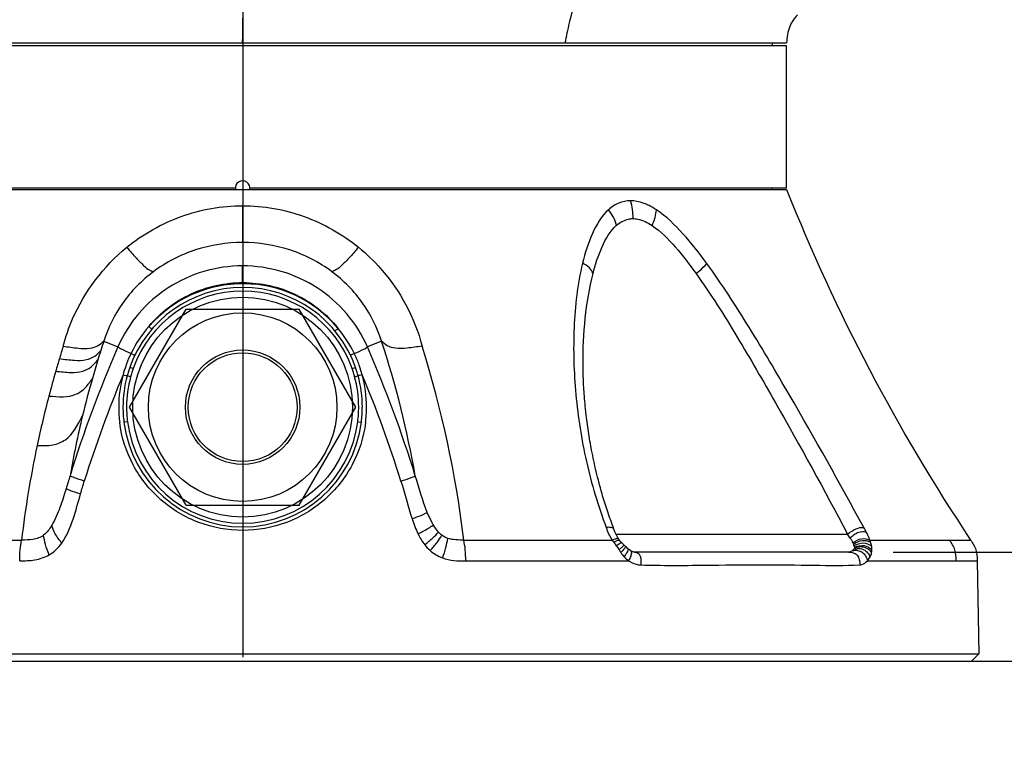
# Model space of a CAD drawing. Header units: millimetres. Extents: x 10 to 584, y 4 to 410.
# Tile 11 of 50: x 210 to 237, y 136 to 156. Entities that reach past the tile are written whole.
import ezdxf

# ---------------------------------------------------------------- set-up
doc = ezdxf.new("R2010")
doc.units = ezdxf.units.MM
doc.header["$LTSCALE"] = 32.67
doc.layers.get('0').update_dxf_attribs({"linetype": 'CONTINUOUS'})
doc.layers.add('02___PRT_ALL_AXES', color=7, linetype='CONTINUOUS')
doc.styles.get("Standard").update_dxf_attribs({"font": 'txt', "width": 0.8})
doc.dimstyles.new('DIMSTYLE_1', dxfattribs={"dimtxt": 4, "dimasz": 3, "dimexe": 2, "dimexo": 1.5, "dimgap": 1, "dimtad": 1, "dimdec": 0, "dimlfac": 5, "dimzin": 0, "dimdsep": 46, "dimtxsty": 'Standard', "dimblk": '_FILLED', "dimblk1": '_FILLED', "dimblk2": '_FILLED', "dimcen": 0.09, "dimadec": 0, "dimazin": 0, "dimtp": 0.01, "dimtm": 0.01, "dimtfac": 1, "dimtdec": 0, "dimtofl": 0, "dimtmove": 0, "dimatfit": 3, "dimldrblk": '_FILLED', "dimfxl": 1, "dimtolj": 1, "dimtzin": 0, "dimarcsym": 0})
doc.dimstyles.new('DIMSTYLE_2', dxfattribs={"dimtxt": 4, "dimasz": 3, "dimexe": 2, "dimexo": 1.5, "dimgap": 1, "dimtad": 1, "dimdec": 1, "dimlfac": 5, "dimzin": 0, "dimdsep": 46, "dimtxsty": 'Standard', "dimblk": '_FILLED', "dimblk1": '_FILLED', "dimblk2": '_FILLED', "dimcen": 0.09, "dimadec": 0, "dimazin": 0, "dimtp": 0.01, "dimtm": 0.01, "dimtfac": 1, "dimtdec": 1, "dimtofl": 0, "dimtmove": 0, "dimatfit": 3, "dimldrblk": '_FILLED', "dimfxl": 1, "dimtolj": 1, "dimtzin": 0, "dimarcsym": 0})

# ---------------------------------------------------------------- blocks, each defined once
blk = doc.blocks.new('_FILLED')
at = {"color": 0, "linetype": 'ByBlock'}
blk.add_solid([(0, 0), (-1, 0.1667), (-1, -0.1667)], dxfattribs=at)
blk = doc.blocks.new('*D2')
at = {"color": 2, "linetype": 'Continuous', "transparency": 16777216}
for p, q in [((272.211, 171.092), (285.906, 171.092)), ((283.906, 171.092), (283.906, 154.572)), ((283.906, 138.052), (283.906, 154.572)), ((231.516, 138.052), (285.906, 138.052))]:
    blk.add_line(p, q, dxfattribs=at)
at = {"color": 2, "linetype": 'Continuous', "transparency": 16777216, "xscale": 3, "yscale": 3, "zscale": 3}
for p, rotation in [((283.906, 171.092), 90), ((283.906, 138.052), 270)]:
    blk.add_blockref('_FILLED', p, dxfattribs=dict(at, rotation=rotation))
at = {"color": 2, "linetype": 'Continuous', "transparency": 16777216, "insert": (278.906, 154.572), "char_height": 4, "width": 16, "attachment_point": 2, "rotation": 90, "line_spacing_factor": 0.9}
blk.add_mtext('165.2', dxfattribs=at)
blk = doc.blocks.new('*D13')
at = {"color": 2, "linetype": 'Continuous', "transparency": 16777216}
for p, q in [((244.748, 141.052), (244.748, 149.894)), ((244.748, 149.894), (244.748, 139.552)), ((233.739, 141.052), (246.748, 141.052)), ((244.748, 132.052), (244.748, 139.552)), ((237.403, 138.052), (246.748, 138.052)), ((244.748, 138.052), (244.748, 132.052))]:
    blk.add_line(p, q, dxfattribs=at)
at = {"color": 2, "linetype": 'Continuous', "transparency": 16777216, "xscale": 3, "yscale": 3, "zscale": 3}
for p, rotation in [((244.748, 141.052), 270), ((244.748, 138.052), 90)]:
    blk.add_blockref('_FILLED', p, dxfattribs=dict(at, rotation=rotation))
at = {"color": 2, "linetype": 'Continuous', "transparency": 16777216, "insert": (239.748, 143.494), "char_height": 4, "width": 6.4, "attachment_point": 1, "rotation": 90, "line_spacing_factor": 0.9}
blk.add_mtext('15', dxfattribs=at)

msp = doc.modelspace()

# ---------------------------------------------------------------- linework, layer by layer
at = {"color": 1, "linetype": 'Continuous'}
msp.add_line((215.8072, 191.5976), (215.8072, 138.158), dxfattribs=at)
at = {"color": 7, "linetype": 'Continuous'}
for p, q in [((200.8034, 155.0922), (230.8034, 155.0922)), ((230.4034, 155.0922), (230.4034, 155.0122)), ((230.8034, 155.0122), (200.8034, 155.0122)), ((230.8034, 151.0922), (230.8034, 155.0122)), ((215.6034, 151.0922), (200.8034, 151.0922)), ((230.8034, 151.0922), (216.0034, 151.0922)), ((230.4034, 151.0922), (230.4034, 151.0522)), ((215.8034, 150.606), (215.8034, 149.5905)), ((215.8034, 148.4863), (215.8034, 148.946)), ((211.9754, 146.8748), (212.362, 146.7109)), ((219.6313, 146.8748), (219.2447, 146.7109)), ((218.8783, 146.5378), (218.8817, 146.5309)), ((212.7851, 146.1153), (212.6908, 146.1485)), ((218.8219, 146.1146), (218.9162, 146.1478)), ((225.1888, 146.2132), (225.1889, 146.2268)), ((225.1891, 146.1772), (225.1888, 146.2132)), ((225.1895, 146.1354), (225.1891, 146.1772)), ((225.1902, 146.0892), (225.1895, 146.1354)), ((225.1912, 146.0391), (225.1902, 146.0892)), ((212.715, 145.8905), (212.6186, 145.9167)), ((218.8916, 145.8912), (218.988, 145.9175)), ((225.1926, 145.9855), (225.1912, 146.0391)), ((225.1935, 145.9518), (225.1926, 145.9855)), ((225.1955, 145.8931), (225.1935, 145.9518)), ((225.1978, 145.8314), (225.1955, 145.8931)), ((225.2006, 145.7666), (225.1978, 145.8314)), ((225.2032, 145.7126), (225.2006, 145.7666)), ((225.2061, 145.6567), (225.2032, 145.7126)), ((225.2094, 145.5989), (225.2061, 145.6567)), ((225.2131, 145.5395), (225.2094, 145.5989)), ((225.2171, 145.4783), (225.2131, 145.5395)), ((225.2216, 145.4154), (225.2171, 145.4783)), ((225.2265, 145.3509), (225.2216, 145.4154)), ((225.2318, 145.2848), (225.2265, 145.3509)), ((225.2376, 145.2171), (225.2318, 145.2848)), ((225.2439, 145.1478), (225.2376, 145.2171)), ((225.2507, 145.077), (225.2439, 145.1478)), ((225.2581, 145.0046), (225.2507, 145.077)), ((225.266, 144.9306), (225.2581, 145.0046)), ((225.286, 144.7579), (225.2767, 144.8358)), ((225.2935, 144.6983), (225.286, 144.7579)), ((212.6287, 144.6504), (212.5295, 144.6379)), ((218.978, 144.6504), (219.0773, 144.6378)), ((225.3013, 144.6376), (225.2935, 144.6983)), ((225.3096, 144.5759), (225.3013, 144.6376)), ((225.3183, 144.5132), (225.3096, 144.5759)), ((225.3274, 144.4495), (225.3183, 144.5132)), ((225.337, 144.3848), (225.3274, 144.4495)), ((225.3471, 144.3193), (225.337, 144.3848)), ((225.3576, 144.2529), (225.3471, 144.3193)), ((225.3686, 144.1857), (225.3576, 144.2529)), ((225.3801, 144.1177), (225.3686, 144.1857)), ((225.3921, 144.049), (225.3801, 144.1177)), ((225.4046, 143.9795), (225.3921, 144.049)), ((225.4132, 143.9329), (225.4046, 143.9795)), ((225.4265, 143.8623), (225.4132, 143.9329)), ((225.4403, 143.791), (225.4265, 143.8623)), ((225.4547, 143.7191), (225.4403, 143.791)), ((225.4697, 143.6464), (225.4547, 143.7191)), ((225.4852, 143.5731), (225.4697, 143.6464)), ((225.5014, 143.499), (225.4852, 143.5731)), ((225.5181, 143.4243), (225.5014, 143.499)), ((225.5354, 143.3489), (225.5181, 143.4243)), ((225.5534, 143.2728), (225.5354, 143.3489)), ((225.572, 143.196), (225.5534, 143.2728)), ((225.5913, 143.1184), (225.572, 143.196)), ((225.6113, 143.0403), (225.5913, 143.1184)), ((225.6319, 142.9614), (225.6113, 143.0403)), ((225.6461, 142.9084), (225.6319, 142.9614)), ((225.668, 142.8284), (225.6461, 142.9084)), ((225.6906, 142.7477), (225.668, 142.8284)), ((225.7139, 142.6663), (225.6906, 142.7477)), ((225.73, 142.6117), (225.7139, 142.6663)), ((225.7463, 142.5567), (225.73, 142.6117)), ((225.763, 142.5015), (225.7463, 142.5567)), ((225.7801, 142.446), (225.763, 142.5015)), ((225.7976, 142.3901), (225.7801, 142.446)), ((225.8154, 142.334), (225.7976, 142.3901)), ((225.8336, 142.2776), (225.8154, 142.334)), ((225.8522, 142.2209), (225.8336, 142.2776)), ((225.8712, 142.1638), (225.8522, 142.2209)), ((225.8906, 142.1065), (225.8712, 142.1638)), ((225.9104, 142.0489), (225.8906, 142.1065)), ((225.9306, 141.9911), (225.9104, 142.0489)), ((225.9512, 141.9329), (225.9306, 141.9911)), ((225.9723, 141.8744), (225.9512, 141.9329)), ((225.9938, 141.8157), (225.9723, 141.8744)), ((226.0157, 141.7566), (225.9938, 141.8157)), ((226.0401, 141.692), (226.0157, 141.7566)), ((226.0412, 141.6888), (226.0401, 141.692)), ((226.0969, 141.5522), (232.484, 141.5522)), ((226.1761, 141.4122), (226.1406, 141.465)), ((205.6128, 141.39), (209.7077, 141.3899)), ((221.8994, 141.3899), (225.9942, 141.3898)), ((226.1805, 141.4061), (226.1761, 141.4122)), ((226.2073, 141.3713), (226.1805, 141.4061)), ((226.2074, 141.3712), (226.2073, 141.3713)), ((226.2306, 141.3433), (226.2074, 141.3712)), ((226.2778, 141.2916), (226.2633, 141.3069)), ((226.3205, 141.2495), (226.2778, 141.2916)), ((226.3166, 141.2374), (226.3097, 141.232)), ((226.3595, 141.2138), (226.3205, 141.2495)), ((233.0969, 141.3898), (235.8761, 141.3898)), ((226.4989, 141.0979), (226.4994, 141.0976)), ((226.5112, 141.0904), (226.4994, 141.0976)), ((226.5442, 141.0734), (226.5112, 141.0904)), ((226.6082, 141.0522), (226.612, 141.0522)), ((226.6216, 141.0521), (226.6204, 141.0522)), ((232.5114, 141.0522), (226.6216, 141.0522)), ((221.9538, 140.8172), (226.4459, 140.8173)), ((233.0333, 140.8173), (236.0551, 140.8173)), ((236.0551, 140.8173), (236.0999, 138.2522)), ((195.5069, 138.2522), (236.0999, 138.2522)), ((235.9034, 138.0522), (236.0999, 138.2522)), ((195.7035, 138.0522), (235.9033, 138.0522))]:
    msp.add_line(p, q, dxfattribs=at)
for points in [[(225.2767, 144.8358), (225.2681, 144.9119), (225.266, 144.9306)], [(226.1406, 141.465), (226.0669, 141.6123), (226.0412, 141.6888)], [(226.2634, 141.3069), (226.2551, 141.3158), (226.2306, 141.3433)], [(226.4283, 141.1508), (226.3842, 141.1908), (226.3595, 141.2138)], [(226.4989, 141.0979), (226.4455, 141.1364), (226.4283, 141.1508)], [(226.6204, 141.0522), (226.6129, 141.053), (226.5962, 141.0559), (226.5728, 141.0623), (226.5442, 141.0734)]]:
    msp.add_lwpolyline(points, dxfattribs=at)
msp.add_circle((215.8034, 145.0522), 1.5, dxfattribs=at)
for centre, radius, start, end in [((215.8034, 151.0922), 0.2, 348.05171, 191.92521), ((226.2896, 149.1534), 1.6237, 63.64676, 65.65993), ((215.8034, 145.0522), 3.3, 19.38967, 160.59672), ((215.8034, 145.0522), 3.2, 19.38999, 160.5964), ((215.8034, 145.0267), 3.4276, 40.0764, 138.72132), ((215.804, 145.0327), 3.4241, 139.10302, 153.85499), ((215.7248, 145.216), 3.2454, 140.38437, 140.62377), ((215.7701, 145.0615), 3.3796, 138.79335, 139.0864), ((215.8335, 145.0575), 3.3846, 39.70719, 40.00486), ((215.9113, 145.2264), 3.2178, 38.27896, 38.53277), ((215.8021, 145.0323), 3.4249, 26.07628, 39.69042), ((236.8042, 138.7065), 26.1379, 161.78953, 162.38117), ((194.6891, 138.6463), 26.2645, 9.89399, 18.25784), ((240.1144, 137.5721), 30.6588, 162.61267, 163.28598), ((243.8793, 132.9926), 34.3734, 156.47817, 162.79654), ((237.602, 138.448), 26.9765, 162.37086, 162.94397), ((187.858, 133.041), 34.2343, 17.19096, 23.53469), ((192.51, 137.8655), 29.6007, 6.83813, 17.43351), ((239.9621, 137.6178), 30.4997, 163.28598, 163.96034), ((237.4501, 138.4943), 26.8178, 162.94365, 164.09113), ((215.6995, 145.0857), 3.3069, 154.09908, 159.48003), ((215.789, 145.042), 3.4066, 153.88561, 154.09639), ((215.9063, 145.0853), 3.308, 20.52233, 25.91226), ((215.8053, 145.049), 3.419, 160.60973, 164.81181), ((215.7164, 145.0795), 3.3249, 159.48162, 160.59532), ((215.8321, 145.042), 3.3305, 160.59634, 162.68877), ((215.8627, 145.0312), 3.263, 160.59367, 162.66644), ((215.7429, 145.0308), 3.2642, 17.33315, 19.3923), ((215.7748, 145.0421), 3.3303, 17.31106, 19.38985), ((215.8892, 145.079), 3.3262, 19.39213, 20.52079), ((215.8018, 145.0491), 3.4186, 15.20161, 19.37817), ((239.7213, 137.6865), 30.2495, 163.95942, 165.30715), ((237.1521, 138.5783), 26.5081, 164.0887, 166.37873), ((243.4326, 133.0202), 33.5188, 157.3196, 162.65349), ((215.7875, 145.0517), 3.4011, 164.77667, 179.96184), ((215.8062, 145.0515), 3.303, 164.81361, 179.98545), ((215.7924, 145.0529), 3.1894, 164.77551, 180.00861), ((215.8193, 145.046), 3.3171, 162.68867, 164.78176), ((215.8363, 145.0395), 3.2353, 162.66869, 164.75097), ((215.7713, 145.0398), 3.2344, 15.26193, 17.33141), ((215.8142, 145.0529), 3.1895, 359.99171, 15.23727), ((215.7874, 145.046), 3.3171, 15.23087, 17.31104), ((215.8007, 145.0515), 3.3029, 0.01467, 15.19995), ((188.1693, 133.0189), 33.5239, 17.34681, 22.68066), ((215.8195, 145.0517), 3.4008, 0.03786, 15.23707), ((239.1481, 137.8331), 29.6581, 165.30042, 168.00125), ((215.7546, 145.0546), 3.3682, 180.01049, 180.24326), ((215.7815, 145.0552), 3.3951, 180.2516, 187.27442), ((215.8289, 145.0555), 3.3257, 180.05423, 187.21325), ((215.8433, 145.0577), 3.2403, 180.09368, 187.22105), ((215.7622, 145.0578), 3.2415, 352.77956, 359.90549), ((215.7767, 145.0555), 3.3268, 352.78858, 359.9464), ((215.8249, 145.0552), 3.3954, 352.7252, 359.74846), ((215.8514, 145.0546), 3.3689, 359.75666, 359.98896), ((236.6988, 138.6879), 26.0418, 166.3782, 170.11378), ((215.8034, 145.0522), 3.3, 187.21289, 352.78593), ((215.8034, 145.0522), 3.2, 187.21304, 352.78577), ((238.0593, 138.0507), 28.5472, 167.97375, 173.28259), ((231.4474, 140.8129), 1.7442, 27.16258, 31.92585), ((230.9584, 140.4667), 1.8724, 31.30872, 35.43484), ((232.0569, 141.0184), 0.6401, 19.6564, 23.94261)]:
    msp.add_arc(centre, radius, start, end, dxfattribs=at)
for points in [[(215.8034, 155.0922), (215.8111, 155.6172), (215.8184, 156.1422), (215.8253, 156.6672)], [(227.2133, 150.4917), (227.1479, 150.5343), (227.0803, 150.5738), (227.0103, 150.6084)], [(211.0437, 143.159), (211.0075, 143.0416), (210.9723, 142.924), (210.9363, 142.8066)], [(220.8954, 142.152), (220.7619, 142.4794), (220.6672, 142.8213), (220.563, 143.1592)], [(211.3357, 142.6656), (211.3686, 142.782), (211.402, 142.8984), (211.4381, 143.0139)], [(220.1694, 143.0145), (220.277, 142.6699), (220.3609, 142.3181), (220.4751, 141.9757)], [(210.5381, 141.7946), (210.4778, 141.6934), (210.4061, 141.5943), (210.3128, 141.5222)], [(220.6413, 141.5558), (220.6923, 141.4521), (220.7517, 141.3515), (220.8232, 141.2607)], [(221.2964, 141.5206), (221.2626, 141.5464), (221.2317, 141.5759), (221.2033, 141.6075)], [(221.4604, 141.4342), (221.4018, 141.4539), (221.3455, 141.4831), (221.2964, 141.5206)], [(210.4702, 140.983), (210.604, 141.0646), (210.7233, 141.1754), (210.8153, 141.3024)], [(220.8232, 141.2607), (220.8676, 141.2011), (220.9205, 141.1475), (220.9766, 141.0987)], [(221.8994, 141.3899), (221.7523, 141.389), (221.6, 141.3879), (221.4604, 141.4342)], [(225.994, 141.3898), (226.0077, 141.3698), (226.0217, 141.35), (226.0358, 141.3302)], [(226.0982, 141.3566), (226.0772, 141.3484), (226.0565, 141.3393), (226.0358, 141.3302)], [(226.0358, 141.3302), (226.0591, 141.2976), (226.0829, 141.2654), (226.1061, 141.2327)], [(226.1495, 141.374), (226.1321, 141.3694), (226.115, 141.3632), (226.0982, 141.3566)], [(226.1638, 141.2685), (226.1443, 141.2569), (226.1252, 141.2448), (226.1061, 141.2327)], [(226.1061, 141.2327), (226.1328, 141.1949), (226.1584, 141.1564), (226.1824, 141.1168)], [(226.1536, 141.4237), (226.141, 141.4257), (226.128, 141.4244), (226.1155, 141.4224)], [(226.1761, 141.4122), (226.1711, 141.419), (226.1619, 141.4225), (226.1536, 141.4237)], [(226.3097, 141.232), (226.2998, 141.2239), (226.2901, 141.2154), (226.2805, 141.2068)], [(226.3522, 141.1847), (226.3434, 141.1731), (226.3341, 141.162), (226.3249, 141.1508)], [(232.6265, 141.3119), (232.6333, 141.3024), (232.6408, 141.2892), (232.6365, 141.2784)], [(232.6721, 141.1729), (232.6696, 141.1607), (232.6629, 141.1495), (232.6556, 141.1395)], [(232.6598, 141.2338), (232.6644, 141.2209), (232.6689, 141.2079), (232.672, 141.1945)], [(232.672, 141.1945), (232.6749, 141.1882), (232.6717, 141.1806), (232.6723, 141.1736)], [(233.1185, 141.3276), (233.1118, 141.3485), (233.1046, 141.3693), (233.0969, 141.3898)], [(233.1432, 141.2303), (233.1371, 141.2632), (233.1286, 141.2957), (233.1185, 141.3276)], [(233.1539, 141.1145), (233.1544, 141.1532), (233.1503, 141.1922), (233.1432, 141.2303)], [(220.9766, 141.0987), (221.0757, 141.0131), (221.1921, 140.9445), (221.3149, 140.8992)], [(226.1824, 141.1168), (226.1977, 141.0915), (226.2133, 141.0663), (226.2298, 141.0416)], [(226.2298, 141.0416), (226.2572, 141.0007), (226.2874, 140.9613), (226.321, 140.9253)], [(226.321, 140.9253), (226.3585, 140.885), (226.4003, 140.8483), (226.4459, 140.8173)], [(226.4322, 141.1451), (226.4352, 141.1378), (226.4339, 141.129), (226.4321, 141.1213)], [(226.612, 141.0522), (226.6279, 141.0522), (226.6439, 141.0516), (226.6595, 141.0486)], [(232.6556, 141.1395), (232.6458, 141.1259), (232.6349, 141.113), (232.6227, 141.1015)], [(233.0333, 140.8173), (233.0617, 140.8493), (233.0857, 140.8856), (233.1049, 140.9238)], [(233.1049, 140.9238), (233.1233, 140.9604), (233.1375, 140.9995), (233.1457, 141.0396)], [(233.1457, 141.0396), (233.1507, 141.0642), (233.1536, 141.0894), (233.1539, 141.1145)]]:
    msp.add_open_spline(points, degree=3, dxfattribs=at)
for points, knots in [([(224.6956, 155.0922), (224.737, 155.276), (224.82, 155.6968), (224.9363, 156.1099), (225.0068, 156.3397)], [0, 0, 0, 0, 0.4394456, 1, 1, 1, 1]), ([(231.1019, 155.8665), (231.0076, 155.7808), (230.8515, 155.5312), (230.8105, 155.2468), (230.8034, 155.0922)], [0, 0, 0, 0, 0.4516646, 1, 1, 1, 1]), ([(226.5007, 150.7421), (226.3888, 150.7424), (226.1624, 150.6972), (225.9733, 150.5693), (225.8898, 150.495)], [0, 0, 0, 0, 0.5003251, 1, 1, 1, 1]), ([(226.5675, 150.2514), (226.5676, 150.3351), (226.5639, 150.5017), (226.5231, 150.6634), (226.5007, 150.7421)], [0, 0, 0, 0, 0.505649, 1, 1, 1, 1]), ([(226.9588, 150.6328), (226.921, 150.6499), (226.7751, 150.7091), (226.6168, 150.7417), (226.5007, 150.7421)], [0, 0, 0, 0, 0.2632432, 1, 1, 1, 1]), ([(212.6083, 149.4589), (213.0542, 149.8194), (214.0721, 150.3999), (215.2286, 150.6061), (215.8034, 150.606)], [0, 0, 0, 0, 0.4994025, 1, 1, 1, 1]), ([(215.8034, 150.606), (216.3781, 150.6061), (217.5347, 150.3999), (218.5526, 149.8194), (218.9985, 149.4589)], [0, 0, 0, 0, 0.5005975, 1, 1, 1, 1]), ([(225.8898, 150.495), (225.6956, 150.3156), (225.406, 149.8256), (225.2426, 149.3001), (225.1744, 149.0217)], [0, 0, 0, 0, 0.4799026, 1, 1, 1, 1]), ([(226.115, 150.0652), (226.091, 150.141), (226.0353, 150.2953), (225.9399, 150.4286), (225.8898, 150.495)], [0, 0, 0, 0, 0.4888651, 1, 1, 1, 1]), ([(227.0916, 150.0625), (227.1227, 150.1349), (227.1803, 150.2735), (227.2048, 150.4217), (227.2133, 150.4917)], [0, 0, 0, 0, 0.5276946, 1, 1, 1, 1]), ([(228.5992, 149.0167), (228.3929, 149.298), (227.9758, 149.8299), (227.486, 150.3096), (227.2133, 150.4917)], [0, 0, 0, 0, 0.5154081, 1, 1, 1, 1]), ([(226.115, 150.0652), (226.2088, 150.1454), (226.3597, 150.234), (226.5255, 150.2514), (226.5675, 150.2514)], [0, 0, 0, 0, 0.746167, 1, 1, 1, 1]), ([(226.5675, 150.2514), (226.6111, 150.2512), (226.7985, 150.229), (226.9705, 150.1399), (227.0916, 150.0625)], [0, 0, 0, 0, 0.2328719, 1, 1, 1, 1]), ([(225.4643, 148.7374), (225.5286, 148.9878), (225.6796, 149.4595), (225.9368, 149.9064), (226.115, 150.0652)], [0, 0, 0, 0, 0.5199242, 1, 1, 1, 1]), ([(227.0916, 150.0625), (227.3345, 149.901), (227.7612, 149.4628), (228.1263, 148.9853), (228.3072, 148.7326)], [0, 0, 0, 0, 0.4841499, 1, 1, 1, 1]), ([(215.8034, 149.5905), (215.3652, 149.5905), (214.4861, 149.4537), (213.6926, 149.047), (213.344, 148.7859)], [0, 0, 0, 0, 0.5015189, 1, 1, 1, 1]), ([(218.2627, 148.7859), (217.9141, 149.047), (217.1207, 149.4537), (216.2416, 149.5905), (215.8034, 149.5905)], [0, 0, 0, 0, 0.4984811, 1, 1, 1, 1]), ([(210.8565, 146.7338), (210.9212, 146.9908), (211.2811, 148.0219), (211.9696, 148.9369), (212.6083, 149.4589)], [0, 0, 0, 0, 0.2431442, 1, 1, 1, 1]), ([(212.6083, 149.4589), (212.696, 149.3593), (212.8493, 149.1843), (213.053, 148.9715), (213.2087, 148.8374), (213.3056, 148.7985), (213.344, 148.7859)], [0, 0, 0, 0, 0.3953588, 0.6922506, 0.87964, 1, 1, 1, 1]), ([(218.9985, 149.4589), (218.9108, 149.3593), (218.7575, 149.1843), (218.5538, 148.9715), (218.3981, 148.8374), (218.3012, 148.7985), (218.2627, 148.7859)], [0, 0, 0, 0, 0.3953588, 0.6922505, 0.87964, 1, 1, 1, 1]), ([(218.9985, 149.4589), (219.2165, 149.2807), (220.0033, 148.524), (220.5529, 147.5178), (220.7503, 146.7337)], [0, 0, 0, 0, 0.2582667, 1, 1, 1, 1]), ([(213.344, 148.7859), (213.0176, 148.5434), (212.45, 147.9676), (212.091, 147.2438), (211.9755, 146.8748)], [0, 0, 0, 0, 0.5126136, 1, 1, 1, 1]), ([(215.8034, 148.946), (215.4434, 148.946), (214.7196, 148.8425), (213.7245, 148.3879), (212.8976, 147.6665), (212.5079, 147.0432), (212.3621, 146.7109)], [0, 0, 0, 0, 0.24957, 0.498874, 0.7484588, 1, 1, 1, 1]), ([(219.2447, 146.7109), (218.9607, 147.3649), (217.9766, 148.5269), (216.5177, 148.946), (215.8034, 148.946)], [0, 0, 0, 0, 0.4995242, 1, 1, 1, 1]), ([(219.6313, 146.8748), (219.5157, 147.2438), (219.1568, 147.9676), (218.5892, 148.5434), (218.2627, 148.7859)], [0, 0, 0, 0, 0.4873885, 1, 1, 1, 1]), ([(225.1745, 149.0217), (225.0343, 148.441), (224.8978, 147.2273), (224.9536, 145.3897), (225.2437, 143.5365), (225.605, 142.3287), (225.83, 141.737)], [0, 0, 0, 0, 0.2420571, 0.4911702, 0.7434995, 1, 1, 1, 1]), ([(225.4643, 148.7374), (225.4398, 148.7939), (225.3656, 148.916), (225.2413, 148.9848), (225.1744, 149.0217)], [0, 0, 0, 0, 0.4461807, 1, 1, 1, 1]), ([(228.3072, 148.7326), (228.3382, 148.7581), (228.4432, 148.8442), (228.5405, 148.941), (228.5992, 149.0167)], [0, 0, 0, 0, 0.2953135, 1, 1, 1, 1]), ([(232.9278, 141.7352), (232.2652, 142.968), (231.226, 144.8104), (229.7904, 147.2429), (229.0183, 148.4432), (228.5991, 149.0167)], [0, 0, 0, 0, 0.4954233, 0.7485574, 1, 1, 1, 1]), ([(225.1888, 146.2266), (225.1885, 146.6536), (225.2263, 147.4975), (225.3608, 148.334), (225.4643, 148.7374)], [0, 0, 0, 0, 0.5062282, 1, 1, 1, 1]), ([(228.3072, 148.7326), (228.7113, 148.1679), (229.454, 146.9853), (230.8382, 144.5863), (231.842, 142.7687), (232.484, 141.5522)], [0, 0, 0, 0, 0.250672, 0.5034695, 1, 1, 1, 1]), ([(213.2248, 147.2854), (213.5345, 147.6595), (214.3342, 148.274), (215.3176, 148.4861), (215.8034, 148.4861)], [0, 0, 0, 0, 0.4999963, 1, 1, 1, 1]), ([(215.8034, 148.4863), (216.3013, 148.4864), (217.3093, 148.2632), (218.1189, 147.6198), (218.4285, 147.231)], [0, 0, 0, 0, 0.5004852, 1, 1, 1, 1]), ([(213.2157, 147.2744), (213.2261, 147.2653), (213.2455, 147.2492), (213.2733, 147.2254), (213.2897, 147.2168), (213.3023, 147.205), (213.3043, 147.2073)], [0, 0, 0, 0, 0.3714802, 0.6966763, 0.9176835, 1, 1, 1, 1]), ([(218.4375, 147.2196), (218.4269, 147.2107), (218.4072, 147.195), (218.3787, 147.1716), (218.3622, 147.1634), (218.3493, 147.1518), (218.3474, 147.1542)], [0, 0, 0, 0, 0.3712919, 0.6965869, 0.9177326, 1, 1, 1, 1]), ([(210.8565, 146.7338), (210.9942, 146.7134), (211.2384, 146.6762), (211.5645, 146.6581), (211.8177, 146.7276), (211.9264, 146.8298), (211.976, 146.8767)], [0, 0, 0, 0, 0.3541689, 0.6283657, 0.8264689, 1, 1, 1, 1]), ([(220.7503, 146.7337), (220.6127, 146.713), (220.3689, 146.6755), (220.0431, 146.6575), (219.7904, 146.7268), (219.681, 146.828), (219.6313, 146.8748)], [0, 0, 0, 0, 0.3542573, 0.628115, 0.8263285, 1, 1, 1, 1]), ([(210.7508, 146.3894), (210.8891, 146.3713), (211.1352, 146.3381), (211.471, 146.338), (211.7299, 146.4411), (211.8403, 146.5611), (211.8924, 146.618)], [0, 0, 0, 0, 0.3408885, 0.6079396, 0.8114561, 1, 1, 1, 1]), ([(212.7247, 146.5302), (212.637, 146.5691), (212.5134, 146.6228), (212.3928, 146.6862), (212.3618, 146.7103)], [0, 0, 0, 0, 0.7096065, 1, 1, 1, 1]), ([(218.8817, 146.5309), (218.9694, 146.5698), (219.093, 146.6235), (219.2137, 146.6868), (219.2447, 146.7109)], [0, 0, 0, 0, 0.7095743, 1, 1, 1, 1]), ([(210.6496, 146.045), (210.7885, 146.029), (211.0374, 145.9991), (211.3831, 146.0189), (211.6461, 146.1555), (211.7575, 146.2937), (211.812, 146.3604)], [0, 0, 0, 0, 0.3278343, 0.5888281, 0.7980549, 1, 1, 1, 1]), ([(212.7247, 146.5302), (212.7375, 146.524), (212.7611, 146.5132), (212.7952, 146.4958), (212.8137, 146.4923), (212.8292, 146.482), (212.8306, 146.4848)], [0, 0, 0, 0, 0.3689485, 0.6955736, 0.9185803, 1, 1, 1, 1]), ([(218.8817, 146.5309), (218.869, 146.5246), (218.8454, 146.5138), (218.8113, 146.4965), (218.7927, 146.4929), (218.7772, 146.4827), (218.7759, 146.4855)], [0, 0, 0, 0, 0.3689499, 0.6955731, 0.9185771, 1, 1, 1, 1]), ([(210.4611, 145.3589), (210.7146, 145.3371), (211.1033, 145.2996), (211.4868, 145.5852), (211.601, 145.7587), (211.6596, 145.8454)], [0, 0, 0, 0, 0.551737, 0.7731427, 1, 1, 1, 1]), ([(212.5058, 145.9448), (212.5313, 145.9377), (212.5656, 145.9267), (212.6028, 145.9211), (212.6152, 145.9156), (212.6186, 145.9167)], [0, 0, 0, 0, 0.6834288, 0.9093158, 1, 1, 1, 1]), ([(219.1008, 145.9455), (219.0752, 145.9385), (219.0409, 145.9274), (219.0038, 145.9218), (218.9913, 145.9163), (218.988, 145.9175)], [0, 0, 0, 0, 0.6835702, 0.9094365, 1, 1, 1, 1]), ([(210.1383, 143.9988), (210.2808, 143.9932), (210.5522, 143.9795), (211.0786, 144.1871), (211.2666, 144.578), (211.3896, 144.821)], [0, 0, 0, 0, 0.2634915, 0.4968639, 1, 1, 1, 1]), ([(219.193, 144.6253), (219.1413, 144.2202), (218.8871, 143.4227), (218.1093, 142.4451), (217.0356, 141.8029), (215.8034, 141.5794), (214.5711, 141.803), (213.4975, 142.4451), (212.7196, 143.4227), (212.4655, 144.2203), (212.4138, 144.6253)], [0, 0, 0, 0, 0.1250614, 0.2498328, 0.3747439, 0.4999995, 0.6252552, 0.7501665, 0.874938, 1, 1, 1, 1]), ([(211.4382, 143.0139), (211.3434, 143.0444), (211.2101, 143.0861), (211.0781, 143.1372), (211.0437, 143.1588)], [0, 0, 0, 0, 0.7102182, 1, 1, 1, 1]), ([(220.1685, 143.0142), (220.2633, 143.0446), (220.3967, 143.0862), (220.5285, 143.1376), (220.563, 143.1592)], [0, 0, 0, 0, 0.7102155, 1, 1, 1, 1]), ([(210.9363, 142.8066), (210.883, 142.6329), (210.7726, 142.2876), (210.631, 141.9504), (210.5381, 141.7946)], [0, 0, 0, 0, 0.500325, 1, 1, 1, 1]), ([(210.9363, 142.8066), (210.9496, 142.7997), (211.0046, 142.773), (211.1389, 142.7277), (211.2592, 142.6894), (211.3358, 142.6655)], [0, 0, 0, 0, 0.1061251, 0.4320343, 1, 1, 1, 1]), ([(210.8153, 141.3024), (210.957, 141.4999), (211.1411, 141.9619), (211.2691, 142.4302), (211.3358, 142.6655)], [0, 0, 0, 0, 0.4984786, 1, 1, 1, 1]), ([(220.4742, 141.9754), (220.5261, 141.9946), (220.6688, 142.0474), (220.8105, 142.1049), (220.8955, 142.1518)], [0, 0, 0, 0, 0.3630146, 1, 1, 1, 1]), ([(221.062, 141.8059), (221.0462, 141.8329), (220.9842, 141.9451), (220.9319, 142.0624), (220.8954, 142.152)], [0, 0, 0, 0, 0.2445509, 1, 1, 1, 1]), ([(210.8153, 141.3024), (210.7526, 141.3875), (210.6343, 141.5373), (210.5639, 141.7151), (210.5381, 141.7946)], [0, 0, 0, 0, 0.5584628, 1, 1, 1, 1]), ([(220.4742, 141.9754), (220.4987, 141.9041), (220.5536, 141.764), (220.6072, 141.6229), (220.6413, 141.5558)], [0, 0, 0, 0, 0.500163, 1, 1, 1, 1]), ([(220.6413, 141.5558), (220.6889, 141.581), (220.8333, 141.6569), (220.9734, 141.7418), (221.0621, 141.8059)], [0, 0, 0, 0, 0.3298886, 1, 1, 1, 1]), ([(221.2033, 141.6075), (221.163, 141.6523), (221.1149, 141.7184), (221.0727, 141.7877), (221.062, 141.8059)], [0, 0, 0, 0, 0.7406022, 1, 1, 1, 1]), ([(226.0401, 141.692), (226.0299, 141.7183), (225.944, 141.7455), (225.8756, 141.7391), (225.8299, 141.737)], [0, 0, 0, 0, 0.3812549, 1, 1, 1, 1]), ([(225.8299, 141.737), (225.8369, 141.707), (225.8768, 141.5846), (225.9387, 141.4702), (225.9942, 141.3898)], [0, 0, 0, 0, 0.2398027, 1, 1, 1, 1]), ([(232.484, 141.5522), (232.5581, 141.6092), (232.69, 141.7108), (232.8583, 141.741), (232.9278, 141.7352)], [0, 0, 0, 0, 0.5726454, 1, 1, 1, 1]), ([(210.3128, 141.5222), (210.2296, 141.4578), (210.0214, 141.3845), (209.8119, 141.3899), (209.7077, 141.3899)], [0, 0, 0, 0, 0.5025074, 1, 1, 1, 1]), ([(210.4702, 140.983), (210.4329, 141.0768), (210.3611, 141.2511), (210.3265, 141.4365), (210.3128, 141.5222)], [0, 0, 0, 0, 0.5373293, 1, 1, 1, 1]), ([(220.8232, 141.2607), (220.8994, 141.3226), (221.0343, 141.4295), (221.1536, 141.5534), (221.2034, 141.6074)], [0, 0, 0, 0, 0.5722199, 1, 1, 1, 1]), ([(220.9766, 141.0987), (221.0411, 141.173), (221.1585, 141.3056), (221.2551, 141.454), (221.2965, 141.5205)], [0, 0, 0, 0, 0.557, 1, 1, 1, 1]), ([(232.9993, 141.6091), (232.9296, 141.6159), (232.8096, 141.6134), (232.6596, 141.5393), (232.5925, 141.4729), (232.5581, 141.4396)], [0, 0, 0, 0, 0.4276194, 0.7081616, 1, 1, 1, 1]), ([(233.0969, 141.3898), (233.0903, 141.4078), (233.0613, 141.4824), (233.0273, 141.555), (232.9993, 141.6091)], [0, 0, 0, 0, 0.2395321, 1, 1, 1, 1]), ([(209.6561, 140.8172), (209.6566, 140.9184), (209.6569, 141.1112), (209.6924, 141.3008), (209.7104, 141.3899)], [0, 0, 0, 0, 0.5267619, 1, 1, 1, 1]), ([(221.3149, 140.8992), (221.3486, 140.9931), (221.4125, 141.1674), (221.4463, 141.35), (221.4604, 141.4342)], [0, 0, 0, 0, 0.538747, 1, 1, 1, 1]), ([(221.9538, 140.8172), (221.9532, 140.9184), (221.9529, 141.1113), (221.9174, 141.3008), (221.8994, 141.3899)], [0, 0, 0, 0, 0.526755, 1, 1, 1, 1]), ([(226.1155, 141.4224), (226.1064, 141.421), (226.0655, 141.4124), (226.026, 141.3987), (225.9952, 141.3881)], [0, 0, 0, 0, 0.2201665, 1, 1, 1, 1]), ([(226.2073, 141.3713), (226.2052, 141.3739), (226.1874, 141.3849), (226.1655, 141.3782), (226.1495, 141.374)], [0, 0, 0, 0, 0.1687468, 1, 1, 1, 1]), ([(226.2359, 141.3057), (226.2309, 141.3039), (226.2059, 141.2933), (226.1824, 141.2797), (226.1638, 141.2685)], [0, 0, 0, 0, 0.1966803, 1, 1, 1, 1]), ([(226.2805, 141.2068), (226.2733, 141.2004), (226.2404, 141.1706), (226.2079, 141.1403), (226.1824, 141.1168)], [0, 0, 0, 0, 0.2180148, 1, 1, 1, 1]), ([(226.2614, 141.3084), (226.2564, 141.3111), (226.2467, 141.3091), (226.2387, 141.3066), (226.2359, 141.3057)], [0, 0, 0, 0, 0.6581055, 1, 1, 1, 1]), ([(226.2633, 141.3069), (226.2631, 141.3072), (226.2624, 141.3078), (226.2617, 141.3082), (226.2614, 141.3084)], [0, 0, 0, 0, 0.4922451, 1, 1, 1, 1]), ([(226.3271, 141.2435), (226.3262, 141.2442), (226.3217, 141.2408), (226.3189, 141.2392), (226.3166, 141.2374)], [0, 0, 0, 0, 0.2768024, 1, 1, 1, 1]), ([(226.3624, 141.1988), (226.361, 141.1967), (226.3576, 141.1919), (226.3541, 141.1873), (226.3522, 141.1847)], [0, 0, 0, 0, 0.4372106, 1, 1, 1, 1]), ([(226.3661, 141.2077), (226.3667, 141.207), (226.365, 141.2031), (226.3636, 141.2008), (226.3624, 141.1988)], [0, 0, 0, 0, 0.2891857, 1, 1, 1, 1]), ([(232.5581, 141.4396), (232.5722, 141.4189), (232.5945, 141.3762), (232.6201, 141.3343), (232.6265, 141.3119)], [0, 0, 0, 0, 0.5184418, 1, 1, 1, 1]), ([(232.6265, 141.3119), (232.7025, 141.3624), (232.8536, 141.457), (233.0275, 141.4176), (233.0969, 141.3898)], [0, 0, 0, 0, 0.5500126, 1, 1, 1, 1]), ([(232.642, 141.2782), (232.7217, 141.322), (232.844, 141.3868), (233.0156, 141.3741), (233.0862, 141.3432), (233.1185, 141.3276)], [0, 0, 0, 0, 0.5432207, 0.7861273, 1, 1, 1, 1]), ([(232.6598, 141.2338), (232.742, 141.2716), (232.9083, 141.3443), (233.0774, 141.2732), (233.1432, 141.2303)], [0, 0, 0, 0, 0.5355116, 1, 1, 1, 1]), ([(232.672, 141.1945), (232.7575, 141.2248), (232.9377, 141.2786), (233.0961, 141.1726), (233.1539, 141.1145)], [0, 0, 0, 0, 0.5254056, 1, 1, 1, 1]), ([(232.6721, 141.1729), (232.7171, 141.1858), (232.8062, 141.2121), (232.9888, 141.2029), (233.0957, 141.1073), (233.1457, 141.0396)], [0, 0, 0, 0, 0.2648426, 0.5235537, 1, 1, 1, 1]), ([(235.4749, 140.8172), (235.4732, 140.919), (235.4676, 141.1281), (235.356, 141.305), (235.301, 141.3899)], [0, 0, 0, 0, 0.5015483, 1, 1, 1, 1]), ([(235.8761, 141.3898), (235.9326, 141.3052), (236.0473, 141.1291), (236.0533, 140.9191), (236.0551, 140.8173)], [0, 0, 0, 0, 0.499943, 1, 1, 1, 1]), ([(209.6561, 140.8172), (209.7955, 140.8171), (210.0767, 140.8186), (210.3492, 140.9118), (210.4702, 140.983)], [0, 0, 0, 0, 0.4981585, 1, 1, 1, 1]), ([(226.3249, 141.1508), (226.3181, 141.1426), (226.2869, 141.1058), (226.2549, 141.0696), (226.2298, 141.0416)], [0, 0, 0, 0, 0.2207025, 1, 1, 1, 1]), ([(226.3981, 141.0449), (226.3927, 141.0353), (226.3684, 140.9945), (226.3417, 140.9553), (226.321, 140.9253)], [0, 0, 0, 0, 0.2318624, 1, 1, 1, 1]), ([(226.4321, 141.1213), (226.4309, 141.116), (226.4225, 141.0893), (226.4093, 141.0645), (226.3981, 141.0449)], [0, 0, 0, 0, 0.1927101, 1, 1, 1, 1]), ([(226.4283, 141.1508), (226.4291, 141.15), (226.4307, 141.1483), (226.4318, 141.1462), (226.4322, 141.1451)], [0, 0, 0, 0, 0.4868522, 1, 1, 1, 1]), ([(226.5223, 141.0514), (226.5247, 141.0161), (226.5007, 140.934), (226.4663, 140.8599), (226.4459, 140.8173)], [0, 0, 0, 0, 0.4278212, 1, 1, 1, 1]), ([(226.4994, 141.0976), (226.5098, 141.091), (226.5197, 141.0739), (226.5219, 141.0566), (226.5223, 141.0514)], [0, 0, 0, 0, 0.7024512, 1, 1, 1, 1]), ([(226.6595, 141.0486), (226.6825, 141.0443), (226.7325, 141.0181), (226.7734, 140.9331), (226.7878, 140.8245), (226.7852, 140.7445), (226.7836, 140.7024)], [0, 0, 0, 0, 0.1764656, 0.3969483, 0.6820228, 1, 1, 1, 1]), ([(232.5111, 141.0522), (232.5534, 141.0522), (232.639, 141.0514), (232.8021, 140.9523), (232.8179, 140.7965), (232.8222, 140.7024)], [0, 0, 0, 0, 0.2374903, 0.4711978, 1, 1, 1, 1]), ([(232.6227, 141.1015), (232.6143, 141.0938), (232.5826, 141.0678), (232.541, 141.0522), (232.5113, 141.0522)], [0, 0, 0, 0, 0.278146, 1, 1, 1, 1]), ([(232.6227, 141.1015), (232.6679, 141.1054), (232.7597, 141.1124), (232.8943, 141.0624), (232.9884, 140.9522), (233.019, 140.8624), (233.0333, 140.8173)], [0, 0, 0, 0, 0.244951, 0.4914817, 0.7442809, 1, 1, 1, 1]), ([(232.6556, 141.1395), (232.7014, 141.1475), (232.7936, 141.1633), (232.9335, 141.1326), (233.0421, 141.0433), (233.0856, 140.9636), (233.1049, 140.9238)], [0, 0, 0, 0, 0.2549046, 0.507927, 0.7576968, 1, 1, 1, 1]), ([(221.3149, 140.8992), (221.4152, 140.8585), (221.6301, 140.8123), (221.8461, 140.8173), (221.9538, 140.8172)], [0, 0, 0, 0, 0.5013439, 1, 1, 1, 1]), ([(226.4459, 140.8173), (226.4716, 140.8004), (226.5752, 140.7403), (226.6948, 140.7071), (226.7836, 140.7024)], [0, 0, 0, 0, 0.2573425, 1, 1, 1, 1]), ([(226.7836, 140.7023), (227.3641, 140.6851), (228.4782, 140.6936), (230.071, 140.7145), (231.5028, 140.6972), (232.4026, 140.6833), (232.8222, 140.7023)], [0, 0, 0, 0, 0.2885298, 0.5532901, 0.7913694, 1, 1, 1, 1]), ([(232.8222, 140.7024), (232.8411, 140.7039), (232.9216, 140.7196), (232.9913, 140.7714), (233.0333, 140.8173)], [0, 0, 0, 0, 0.2340345, 1, 1, 1, 1])]:
    msp.add_open_spline(points, degree=3, knots=knots, dxfattribs=at)
at = {"layer": '02___PRT_ALL_AXES', "color": 7, "linetype": 'Continuous'}
for p, q in [((200.8034, 151.0522), (230.8034, 151.0522)), ((212.6857, 145.0522), (214.2445, 147.7522)), ((214.2445, 147.7522), (217.3622, 147.7522)), ((218.9211, 145.0522), (217.3622, 147.7522)), ((214.2445, 142.3522), (212.6857, 145.0522)), ((217.3622, 142.3522), (218.9211, 145.0522)), ((214.2445, 142.3522), (217.3622, 142.3522))]:
    msp.add_line(p, q, dxfattribs=at)
for radius in [3.03, 2.6, 1.5775]:
    msp.add_circle((215.8034, 145.0522), radius, dxfattribs=at)
msp.add_arc((279.1263, 170.2589), 52, 201.67607, 213.72272, dxfattribs=at)

# ---------------------------------------------------------------- dimensions: what is measured, and where the dimension line sits
at = {"color": 2, "linetype": 'Continuous'}
for base, p1, p2, angle, dimstyle, picture, middle in [((283.906, 171.0922), (230.0162, 138.0522), (270.7107, 171.0922), 90, 'DIMSTYLE_2', '*D2', (283.906, 154.9722)), ((244.7476, 138.0522), (232.2393, 141.0522), (235.9034, 138.0522), 270, 'DIMSTYLE_1', '*D13', (244.7476, 147.1938))]:
    dim = msp.add_linear_dim(base=base, p1=p1, p2=p2, angle=angle, dimstyle=dimstyle, dxfattribs=at)
    dim.commit()
    dim.dimension.update_dxf_attribs({"geometry": picture, "text_midpoint": middle, "dimtype": 160})

doc.saveas('drawing.dxf')
